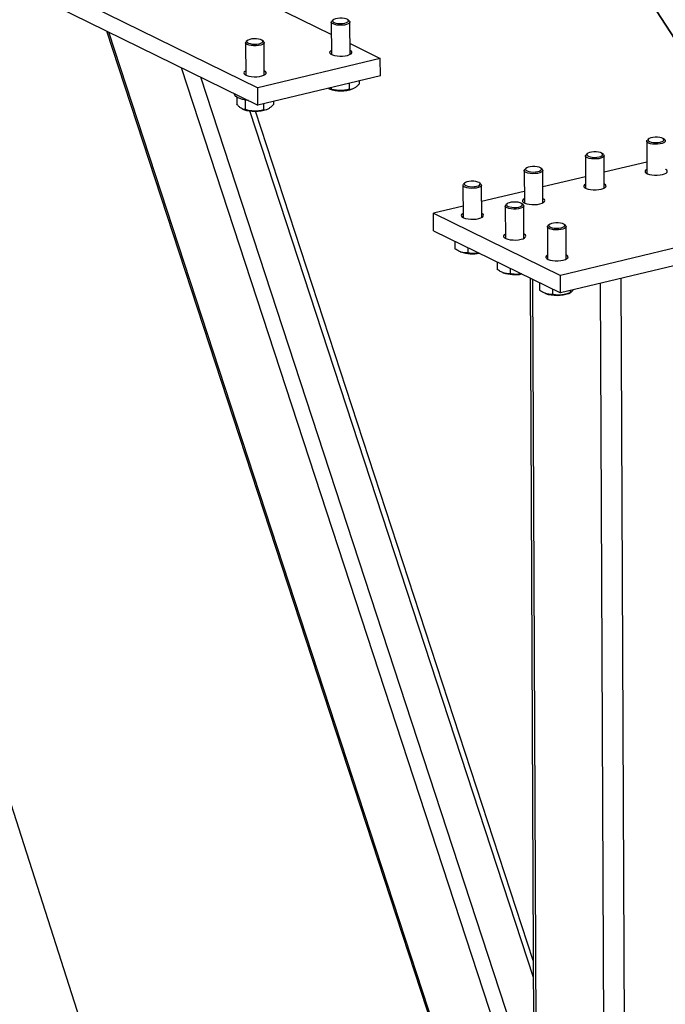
# Model space of a CAD drawing. Header units: millimetres. Extents: x 5 to 589, y 5 to 415.
# Tile 94 of 106: x 542 to 552, y 295 to 310. Entities that reach past the tile are written whole.
import ezdxf

# ---------------------------------------------------------------- set-up
doc = ezdxf.new("R2010")
doc.units = ezdxf.units.MM
doc.layers.add('NOTES', color=6, linetype='Continuous')
doc.layers.add('TRAIT-FORT', color=4, linetype='Continuous', lineweight=25)
doc.dimstyles.new('SLDDIMSTYLE3', dxfattribs={"dimtxt": 0.18, "dimasz": 1, "dimexe": 0, "dimexo": 0.0625, "dimgap": 0, "dimtad": 0, "dimtih": 1, "dimtoh": 1, "dimdec": 0, "dimrnd": 1e-09, "dimzin": 0, "dimdsep": 46, "dimtxsty": 'Standard', "dimblk1": 'DOT', "dimblk2": 'DOT', "dimsah": 1, "dimcen": 0.09, "dimadec": 0, "dimazin": 0, "dimtfac": 1, "dimtdec": 0, "dimtofl": 0, "dimtmove": 0, "dimatfit": 3, "dimldrblk": 'DOT', "dimfxl": 1, "dimfrac": 2, "dimtolj": 1, "dimtzin": 0, "dimarcsym": 0})

# ---------------------------------------------------------------- blocks, each defined once
blk = doc.blocks.new('_DOT')
at = {"color": 0, "linetype": 'ByBlock', "lineweight": -2}
blk.add_line((-0.5, 0), (-1, 0), dxfattribs=at)
at = {"color": 0, "linetype": 'ByBlock', "const_width": 0.5}
blk.add_lwpolyline([(-0.25, 0, 1), (0.25, 0, 1)], format="xyb", close=True, dxfattribs=at)

msp = doc.modelspace()

# ---------------------------------------------------------------- linework, layer by layer
at = {"layer": 'TRAIT-FORT', "color": 4, "linetype": 'Continuous', "lineweight": 25}
for p, q in [((547.14361, 316.56697), (555.9507, 302.98134)), ((555.98243, 302.94951), (547.15321, 316.56927)), ((543.9249, 310.70755), (546.56022, 309.41409)), ((541.85915, 310.34729), (545.43008, 308.59462)), ((541.86035, 310.07876), (545.43128, 308.32609)), ((546.55939, 309.60116), (546.56161, 309.10424)), ((546.58764, 309.63534), (546.56908, 309.61894)), ((546.83525, 309.62013), (546.81655, 309.63636)), ((546.84732, 309.10552), (546.8451, 309.60244)), ((543.10885, 309.46598), (549.23485, 290.75058)), ((549.23446, 290.83802), (543.14249, 309.44947)), ((545.24267, 309.28551), (545.24489, 308.78859)), ((545.27092, 309.31968), (545.25236, 309.30329)), ((545.51854, 309.30448), (545.49983, 309.32071)), ((545.5306, 308.78987), (545.52838, 309.28679)), ((546.84657, 309.27355), (547.3111, 309.04555)), ((547.3111, 309.04555), (545.43008, 308.59462)), ((547.3123, 308.77702), (547.3111, 309.04555)), ((549.2215, 293.73903), (544.25837, 308.90177)), ((549.41177, 293.91857), (544.55508, 308.75614)), ((547.3123, 308.77702), (545.43128, 308.32609)), ((546.98643, 308.6989), (546.98664, 308.65098)), ((545.43128, 308.32609), (545.43008, 308.59462)), ((546.55591, 308.57262), (546.51377, 308.58382)), ((546.51417, 308.58221), (546.52754, 308.57664)), ((546.5558, 308.59567), (546.55591, 308.57262)), ((546.83565, 308.66275), (546.83607, 308.56958)), ((546.8861, 308.57824), (546.89729, 308.58302)), ((545.07475, 308.50108), (545.07476, 308.49795)), ((545.10912, 308.44945), (545.1096, 308.34139)), ((545.23853, 308.40453), (545.23919, 308.25697)), ((545.66971, 308.38325), (545.66993, 308.33533)), ((545.19745, 308.26656), (545.21083, 308.26099)), ((549.66176, 294.93664), (545.30811, 308.23738)), ((549.6606, 295.19524), (545.39316, 308.23261)), ((545.51894, 308.3471), (545.51935, 308.25393)), ((545.56938, 308.26259), (545.58057, 308.26737)), ((551.40213, 307.77393), (551.40435, 307.27701)), ((551.43038, 307.8081), (551.41182, 307.7917)), ((551.678, 307.79289), (551.65929, 307.80912)), ((550.46162, 307.54846), (550.46384, 307.05154)), ((550.48987, 307.58264), (550.47131, 307.56624)), ((550.73749, 307.56743), (550.71878, 307.58366)), ((550.74955, 307.05282), (550.74733, 307.54974)), ((549.52111, 307.323), (549.52333, 306.82608)), ((549.54936, 307.35717), (549.5308, 307.34077)), ((549.79698, 307.34196), (549.77827, 307.35819)), ((549.80904, 306.82735), (549.80682, 307.32428)), ((551.40357, 307.45347), (550.74847, 307.29643)), ((550.46305, 307.22801), (549.80796, 307.07097)), ((548.5806, 307.09753), (548.58282, 306.60061)), ((548.60885, 307.13171), (548.59029, 307.11531)), ((548.85647, 307.1165), (548.83776, 307.13273)), ((548.86853, 306.60189), (548.86631, 307.09881)), ((549.52254, 307.00255), (548.86744, 306.8455)), ((548.58203, 306.77708), (548.12937, 306.66857)), ((549.22986, 306.77887), (549.23208, 306.28194)), ((549.25811, 306.81304), (549.23955, 306.79664)), ((549.50573, 306.79783), (549.48702, 306.81406)), ((549.51779, 306.28322), (549.51557, 306.78014)), ((548.12937, 306.66857), (550.07715, 305.71256)), ((548.13057, 306.40004), (548.12937, 306.66857)), ((553.60406, 306.55805), (550.07715, 305.71256)), ((548.13057, 306.40004), (550.07835, 305.44403)), ((549.87912, 306.4602), (549.88134, 305.96328)), ((549.90737, 306.49437), (549.88881, 306.47797)), ((550.15499, 306.47916), (550.13628, 306.49539)), ((550.16705, 305.96455), (550.16483, 306.46148)), ((553.60526, 306.28952), (550.07835, 305.44403)), ((548.4569, 306.23987), (548.45742, 306.12378)), ((548.65693, 306.14169), (548.65731, 306.05739)), ((548.53813, 306.07743), (548.54875, 306.07301)), ((549.10616, 305.9212), (549.10668, 305.80511)), ((549.30619, 305.82302), (549.30657, 305.73872)), ((549.18739, 305.75877), (549.19801, 305.75434)), ((549.6138, 305.67204), (549.706, 285.0312)), ((549.74647, 284.98712), (549.65416, 305.65223)), ((550.07835, 305.44403), (550.07715, 305.71256)), ((551.10324, 284.45861), (551.0085, 305.66701)), ((549.75542, 305.60253), (549.75594, 305.48644)), ((549.95545, 305.50435), (549.95583, 305.42006)), ((550.78529, 284.47726), (550.69097, 305.59089)), ((549.83665, 305.4401), (549.84727, 305.43567)), ((550.20583, 305.43728), (550.2341, 305.44935)), ((550.22596, 305.47942), (550.2261, 305.44666))]:
    msp.add_line(p, q, dxfattribs=at)
at = {"layer": 'TRAIT-FORT', "color": 4, "linetype": 'Continuous', "lineweight": 25, "flags": 128}
for points in [[(546.83525, 309.62013), (546.84204, 309.61239), (546.84479, 309.59915), (546.83696, 309.5861), (546.81914, 309.57422), (546.79266, 309.56438), (546.75946, 309.55732), (546.72203, 309.55356), (546.68312, 309.55337), (546.64564, 309.55678), (546.61235, 309.56353), (546.58573, 309.57311), (546.56775, 309.58482), (546.55974, 309.5978), (546.56231, 309.61106), (546.56908, 309.61894)], [(546.81111, 309.64042), (546.78954, 309.65044), (546.7602, 309.65781), (546.7257, 309.66187), (546.68911, 309.66227), (546.65369, 309.65896), (546.62256, 309.65225), (546.59852, 309.64272), (546.58368, 309.63123), (546.57937, 309.61879), (546.58596, 309.60651), (546.60289, 309.59549), (546.62863, 309.58669), (546.66091, 309.58091), (546.69685, 309.57866), (546.73327, 309.58013), (546.76692, 309.5852), (546.79481, 309.59341), (546.81448, 309.60404), (546.82416, 309.61614), (546.823, 309.62864), (546.81111, 309.64042)], [(545.51854, 309.30448), (545.52533, 309.29674), (545.52807, 309.2835), (545.52025, 309.27045), (545.50243, 309.25857), (545.47594, 309.24873), (545.44275, 309.24167), (545.40531, 309.23791), (545.36641, 309.23772), (545.32892, 309.24113), (545.29563, 309.24788), (545.26901, 309.25746), (545.25103, 309.26917), (545.24303, 309.28215), (545.24559, 309.29541), (545.25236, 309.30329)], [(545.49439, 309.32477), (545.47282, 309.33479), (545.44348, 309.34216), (545.40899, 309.34622), (545.3724, 309.34662), (545.33697, 309.34331), (545.30585, 309.3366), (545.2818, 309.32707), (545.26696, 309.31558), (545.26265, 309.30314), (545.26925, 309.29086), (545.28617, 309.27984), (545.31192, 309.27104), (545.3442, 309.26526), (545.38014, 309.263), (545.41655, 309.26448), (545.4502, 309.26954), (545.4781, 309.27776), (545.49776, 309.28839), (545.50745, 309.30049), (545.50629, 309.31299), (545.49439, 309.32477)], [(546.56132, 309.16897), (546.55613, 309.16609), (546.53935, 309.15252), (546.53294, 309.13798), (546.5373, 309.12339), (546.55215, 309.10968), (546.57656, 309.0977), (546.609, 309.0882), (546.64743, 309.08179), (546.68943, 309.07885), (546.73237, 309.07959), (546.77355, 309.08395), (546.81037, 309.09166), (546.84054, 309.10223), (546.86214, 309.11501), (546.87383, 309.12918), (546.87486, 309.14385), (546.86518, 309.15811), (546.8454, 309.17106), (546.8454, 309.17106)], [(545.2446, 308.85332), (545.23942, 308.85044), (545.22264, 308.83687), (545.21623, 308.82233), (545.22058, 308.80774), (545.23543, 308.79403), (545.25985, 308.78205), (545.29229, 308.77255), (545.33071, 308.76614), (545.37272, 308.7632), (545.41566, 308.76394), (545.45683, 308.7683), (545.49366, 308.77601), (545.52382, 308.78658), (545.54542, 308.79936), (545.55711, 308.81352), (545.55815, 308.8282), (545.54847, 308.84246), (545.52868, 308.85541), (545.52868, 308.85541)], [(545.28561, 308.39758), (545.24287, 308.40375), (545.19554, 308.41401), (545.15443, 308.42701), (545.12086, 308.44233), (545.09591, 308.45948), (545.08038, 308.47792), (545.07478, 308.49705), (545.07476, 308.49795)], [(551.678, 307.79289), (551.6835, 307.78705), (551.6878, 307.77386), (551.6815, 307.76072), (551.66508, 307.74861), (551.63975, 307.73843), (551.60739, 307.73092), (551.5704, 307.72665), (551.53153, 307.72594), (551.49366, 307.72883), (551.4596, 307.73511), (551.43187, 307.74432), (551.41252, 307.75578), (551.40301, 307.76862), (551.40402, 307.78191), (551.41182, 307.7917)], [(551.63107, 307.82361), (551.60143, 307.83084), (551.56677, 307.83474), (551.53016, 307.83496), (551.49486, 307.83149), (551.46402, 307.82463), (551.44035, 307.81499), (551.42598, 307.80343), (551.42218, 307.79097), (551.42928, 307.77873), (551.44665, 307.76779), (551.47276, 307.75912), (551.50527, 307.75349), (551.54131, 307.75141), (551.57767, 307.75305), (551.61111, 307.75828), (551.63867, 307.76662), (551.65791, 307.77734), (551.6671, 307.78949), (551.66543, 307.80197), (551.65306, 307.8137), (551.63107, 307.82361)], [(550.69056, 307.59815), (550.66092, 307.60538), (550.62625, 307.60928), (550.58965, 307.6095), (550.55435, 307.60602), (550.5235, 307.59916), (550.49984, 307.58952), (550.48547, 307.57796), (550.48167, 307.56551), (550.48877, 307.55326), (550.50614, 307.54232), (550.53224, 307.53365), (550.56476, 307.52802), (550.6008, 307.52594), (550.63715, 307.52759), (550.6706, 307.53281), (550.69816, 307.54116), (550.7174, 307.55188), (550.72659, 307.56402), (550.72492, 307.57651), (550.71254, 307.58823), (550.69056, 307.59815)], [(550.73749, 307.56743), (550.74299, 307.56158), (550.74729, 307.5484), (550.74099, 307.53526), (550.72456, 307.52315), (550.69923, 307.51296), (550.66688, 307.50546), (550.62989, 307.50119), (550.59102, 307.50047), (550.55315, 307.50337), (550.51909, 307.50965), (550.49135, 307.51886), (550.47201, 307.53031), (550.4625, 307.54316), (550.46351, 307.55645), (550.47131, 307.56624)], [(549.79698, 307.34196), (549.80248, 307.33612), (549.80678, 307.32293), (549.80048, 307.30979), (549.78405, 307.29768), (549.75872, 307.2875), (549.72637, 307.27999), (549.68938, 307.27572), (549.65051, 307.27501), (549.61264, 307.2779), (549.57858, 307.28418), (549.55084, 307.29339), (549.5315, 307.30485), (549.52198, 307.31769), (549.523, 307.33098), (549.5308, 307.34077)], [(549.75005, 307.37269), (549.72041, 307.37991), (549.68574, 307.38381), (549.64914, 307.38403), (549.61384, 307.38056), (549.58299, 307.3737), (549.55933, 307.36406), (549.54496, 307.3525), (549.54115, 307.34004), (549.54826, 307.3278), (549.56563, 307.31686), (549.59173, 307.30819), (549.62425, 307.30256), (549.66029, 307.30048), (549.69664, 307.30212), (549.73009, 307.30735), (549.75765, 307.31569), (549.77688, 307.32641), (549.78607, 307.33856), (549.78441, 307.35105), (549.77203, 307.36277), (549.75005, 307.37269)], [(551.40406, 307.34173), (551.38535, 307.3288), (551.37629, 307.31442), (551.37795, 307.29976), (551.39024, 307.28574), (551.41238, 307.27325), (551.44299, 307.26307), (551.48013, 307.25584), (551.52148, 307.25201), (551.56444, 307.25183), (551.60631, 307.2553), (551.64445, 307.26221)], [(551.64445, 307.26221), (551.67648, 307.27212), (551.70037, 307.28441), (551.71463, 307.29831), (551.71836, 307.31295), (551.71133, 307.3274), (551.69398, 307.34076), (551.68978, 307.34301)], [(548.80954, 307.14722), (548.7799, 307.15445), (548.74523, 307.15835), (548.70863, 307.15857), (548.67333, 307.1551), (548.64248, 307.14823), (548.61882, 307.13859), (548.60445, 307.12703), (548.60064, 307.11458), (548.60774, 307.10233), (548.62512, 307.09139), (548.65122, 307.08272), (548.68374, 307.0771), (548.71978, 307.07501), (548.75613, 307.07666), (548.78958, 307.08188), (548.81714, 307.09023), (548.83637, 307.10095), (548.84556, 307.11309), (548.8439, 307.12558), (548.83152, 307.1373), (548.80954, 307.14722)], [(548.85647, 307.1165), (548.86197, 307.11066), (548.86626, 307.09747), (548.85997, 307.08433), (548.84354, 307.07222), (548.81821, 307.06203), (548.78586, 307.05453), (548.74887, 307.05026), (548.71, 307.04954), (548.67213, 307.05244), (548.63806, 307.05872), (548.61033, 307.06793), (548.59099, 307.07938), (548.58147, 307.09223), (548.58249, 307.10552), (548.59029, 307.11531)], [(550.46355, 307.11627), (550.44484, 307.10334), (550.43577, 307.08895), (550.43744, 307.0743), (550.44973, 307.06028), (550.47187, 307.04779), (550.50248, 307.03761), (550.53962, 307.03038), (550.58097, 307.02655), (550.62393, 307.02636), (550.6658, 307.02983), (550.70394, 307.03674)], [(550.70394, 307.03674), (550.73597, 307.04666), (550.75986, 307.05895), (550.77412, 307.07285), (550.77785, 307.08749), (550.77082, 307.10194), (550.75347, 307.1153), (550.74927, 307.11755)], [(549.52304, 306.89081), (549.50433, 306.87787), (549.49526, 306.86349), (549.49693, 306.84883), (549.50922, 306.83482), (549.53136, 306.82233), (549.56197, 306.81214), (549.59911, 306.80491), (549.64046, 306.80108), (549.68342, 306.8009), (549.72529, 306.80437), (549.76343, 306.81128)], [(549.76343, 306.81128), (549.79546, 306.82119), (549.81935, 306.83348), (549.83361, 306.84739), (549.83734, 306.86202), (549.83031, 306.87647), (549.81296, 306.88983), (549.80875, 306.89208)], [(549.50573, 306.79783), (549.51123, 306.79199), (549.51552, 306.7788), (549.50923, 306.76566), (549.4928, 306.75355), (549.46747, 306.74337), (549.43512, 306.73586), (549.39813, 306.73159), (549.35926, 306.73088), (549.32139, 306.73377), (549.28732, 306.74005), (549.25959, 306.74926), (549.24025, 306.76072), (549.23073, 306.77356), (549.23175, 306.78685), (549.23955, 306.79664)], [(549.4588, 306.82855), (549.42916, 306.83578), (549.39449, 306.83968), (549.35789, 306.8399), (549.32259, 306.83643), (549.29174, 306.82957), (549.26808, 306.81993), (549.25371, 306.80836), (549.2499, 306.79591), (549.257, 306.78367), (549.27438, 306.77272), (549.30048, 306.76405), (549.333, 306.75843), (549.36904, 306.75634), (549.40539, 306.75799), (549.43884, 306.76322), (549.4664, 306.77156), (549.48563, 306.78228), (549.49482, 306.79442), (549.49316, 306.80691), (549.48078, 306.81864), (549.4588, 306.82855)], [(548.58253, 306.66534), (548.56382, 306.65241), (548.55475, 306.63803), (548.55642, 306.62337), (548.56871, 306.60935), (548.59085, 306.59686), (548.62145, 306.58668), (548.6586, 306.57945), (548.69995, 306.57562), (548.74291, 306.57543), (548.78478, 306.57891), (548.82292, 306.58581)], [(548.82292, 306.58581), (548.85495, 306.59573), (548.87884, 306.60802), (548.8931, 306.62192), (548.89683, 306.63656), (548.8898, 306.65101), (548.87245, 306.66437), (548.86824, 306.66662)], [(550.15499, 306.47916), (550.16049, 306.47332), (550.16478, 306.46013), (550.15848, 306.44699), (550.14206, 306.43488), (550.11673, 306.4247), (550.08438, 306.41719), (550.04739, 306.41292), (550.00852, 306.41221), (549.97065, 306.4151), (549.93658, 306.42138), (549.90885, 306.43059), (549.88951, 306.44205), (549.87999, 306.45489), (549.88101, 306.46818), (549.88881, 306.47797)], [(550.10806, 306.50989), (550.07842, 306.51711), (550.04375, 306.52101), (550.00715, 306.52123), (549.97185, 306.51776), (549.941, 306.5109), (549.91734, 306.50126), (549.90297, 306.4897), (549.89916, 306.47724), (549.90626, 306.465), (549.92364, 306.45406), (549.94974, 306.44539), (549.98226, 306.43976), (550.01829, 306.43768), (550.05465, 306.43932), (550.0881, 306.44455), (550.11566, 306.45289), (550.13489, 306.46361), (550.14408, 306.47576), (550.14242, 306.48825), (550.13004, 306.49997), (550.10806, 306.50989)], [(549.23179, 306.34667), (549.21308, 306.33374), (549.20401, 306.31936), (549.20568, 306.3047), (549.21796, 306.29068), (549.24011, 306.27819), (549.27071, 306.26801), (549.30786, 306.26078), (549.34921, 306.25695), (549.39217, 306.25677), (549.43404, 306.26024), (549.47218, 306.26715)], [(549.47218, 306.26715), (549.50421, 306.27706), (549.5281, 306.28935), (549.54236, 306.30325), (549.54609, 306.31789), (549.53906, 306.33234), (549.52171, 306.3457), (549.5175, 306.34795)], [(549.88105, 306.02801), (549.86234, 306.01507), (549.85327, 306.00069), (549.85494, 305.98603), (549.86722, 305.97202), (549.88937, 305.95953), (549.91997, 305.94934), (549.95712, 305.94211), (549.99847, 305.93828), (550.04143, 305.9381), (550.0833, 305.94157), (550.12144, 305.94848)], [(550.12144, 305.94848), (550.15347, 305.95839), (550.17736, 305.97068), (550.19162, 305.98459), (550.19535, 305.99922), (550.18832, 306.01367), (550.17096, 306.02703), (550.16676, 306.02928)]]:
    msp.add_lwpolyline(points, dxfattribs=at)
at = {"layer": 'TRAIT-FORT', "color": 4, "linetype": 'Continuous', "lineweight": 25}
for centre, radius, start, end in [((546.7046, 309.07493), 0.52881, 250.438421, 290.073456), ((545.38788, 308.75928), 0.52881, 250.438421, 290.073456), ((548.72792, 306.60771), 0.56392, 251.474601, 280.982045), ((549.37718, 306.28904), 0.56392, 251.474601, 280.982045), ((550.02428, 305.94426), 0.53851, 250.809783, 289.702094)]:
    msp.add_arc(centre, radius, start, end, dxfattribs=at)
for points, knots in [([(546.83607, 308.56958), (546.81178, 308.56396), (546.76267, 308.55259), (546.68986, 308.54902), (546.6202, 308.55617), (546.57747, 308.5671), (546.55591, 308.57262)], [0, 0, 0, 0, 0.26460494, 0.53494775, 0.76534313, 1, 1, 1, 1]), ([(546.83607, 308.56958), (546.84917, 308.57076), (546.87564, 308.57314), (546.9148, 308.58994), (546.9522, 308.61657), (546.97509, 308.63944), (546.98664, 308.65098)], [0, 0, 0, 0, 0.26460494, 0.53494775, 0.76534313, 1, 1, 1, 1]), ([(545.23919, 308.25697), (545.22274, 308.25955), (545.19553, 308.26383), (545.15597, 308.29084), (545.12932, 308.31755), (545.11398, 308.3361), (545.1096, 308.34139)], [0, 0, 0, 0, 0.38554949, 0.63764185, 0.89654625, 1, 1, 1, 1]), ([(545.51935, 308.25393), (545.49506, 308.24831), (545.44596, 308.23694), (545.37314, 308.23337), (545.30349, 308.24052), (545.26075, 308.25145), (545.23919, 308.25697)], [0, 0, 0, 0, 0.26460494, 0.53494775, 0.76534313, 1, 1, 1, 1]), ([(545.51935, 308.25393), (545.53245, 308.25511), (545.55892, 308.25749), (545.59809, 308.27429), (545.63548, 308.30091), (545.65837, 308.32379), (545.66993, 308.33533)], [0, 0, 0, 0, 0.26460494, 0.53494775, 0.76534313, 1, 1, 1, 1]), ([(548.65731, 306.05739), (548.63192, 306.05768), (548.58991, 306.05816), (548.5289, 306.07967), (548.48781, 306.10267), (548.46417, 306.11909), (548.45742, 306.12378)], [0, 0, 0, 0, 0.385549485, 0.637641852, 0.896546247, 1, 1, 1, 1]), ([(548.82938, 306.05705), (548.8139, 306.05407), (548.77744, 306.04703), (548.71931, 306.04799), (548.6781, 306.05424), (548.65731, 306.05739)], [0, 0, 0, 0, 0.26749691, 0.63039232, 1, 1, 1, 1]), ([(549.30657, 305.73872), (549.28118, 305.73901), (549.23917, 305.73949), (549.17816, 305.76101), (549.13707, 305.784), (549.11343, 305.80042), (549.10668, 305.80511)], [0, 0, 0, 0, 0.385549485, 0.637641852, 0.896546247, 1, 1, 1, 1]), ([(549.47864, 305.73838), (549.46316, 305.7354), (549.4267, 305.72837), (549.36857, 305.72932), (549.32736, 305.73557), (549.30657, 305.73872)], [0, 0, 0, 0, 0.26749691, 0.63039232, 1, 1, 1, 1]), ([(549.95583, 305.42006), (549.93043, 305.42035), (549.88843, 305.42083), (549.82742, 305.44234), (549.78633, 305.46534), (549.76269, 305.48175), (549.75594, 305.48644)], [0, 0, 0, 0, 0.385549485, 0.637641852, 0.896546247, 1, 1, 1, 1]), ([(550.2261, 305.44666), (550.20267, 305.43846), (550.1553, 305.42189), (550.08506, 305.41062), (550.01786, 305.4104), (549.97663, 305.41682), (549.95583, 305.42006)], [0, 0, 0, 0, 0.26460494, 0.53494775, 0.76534313, 1, 1, 1, 1]), ([(550.2261, 305.44666), (550.23223, 305.44895), (550.24463, 305.45357), (550.26034, 305.46921), (550.26954, 305.48554), (550.27236, 305.49054)], [0, 0, 0, 0, 0.40436126, 0.81749095, 1, 1, 1, 1])]:
    msp.add_open_spline(points, degree=3, knots=knots, dxfattribs=at)

# ---------------------------------------------------------------- leaders
at = {"layer": 'NOTES', "color": 211}
msp.add_leader([(536.11599, 314.8246), (547.02309, 280.79349)], dimstyle='SLDDIMSTYLE3', dxfattribs=at)

doc.saveas('drawing.dxf')
